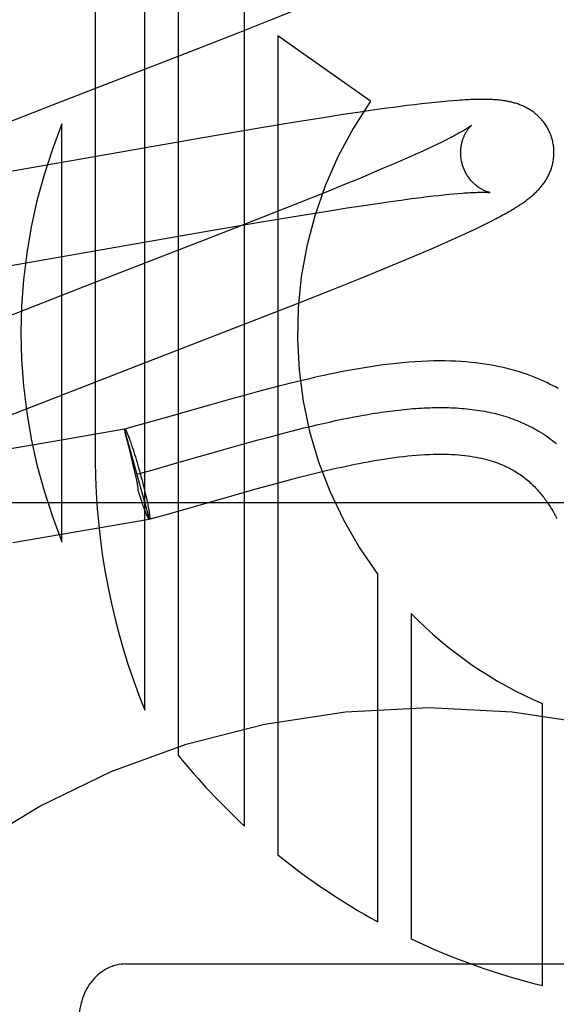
# Model space of a CAD drawing. Header units: inches. Extents: x 0 to 227, y 0 to 147.
# Tile 29 of 78: x 79.446 to 79.561, y 74.896 to 75.107. Entities that reach past the tile are written whole.
import ezdxf

# ---------------------------------------------------------------- set-up
doc = ezdxf.new("R2010")
doc.units = ezdxf.units.IN
doc.header["$LTSCALE"] = 12.505625
doc.header["$MEASUREMENT"] = 0
doc.linetypes.add('HIDDEN', pattern=[0.2, 0.1, -0.1])
doc.layers.add('DEFAULT_2', color=8, linetype='HIDDEN')

msp = doc.modelspace()

# ---------------------------------------------------------------- linework, layer by layer
at = {"layer": 'DEFAULT_2', "color": 8, "linetype": 'HIDDEN'}
for p, q in [((79.4617420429, 75.3184307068), (79.4617420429, 75.0126371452)), ((79.4723404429, 74.95919287), (79.4723404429, 75.3184307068)), ((79.4794828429, 75.3184307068), (79.4794828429, 74.94956629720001)), ((79.4937676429, 74.934311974), (79.4937676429, 75.3184307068)), ((79.49919628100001, 75.1071422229), (79.504759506, 75.1093873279)), ((79.4923727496, 75.1044275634), (79.49919628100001, 75.1071422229)), ((79.4810405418, 75.09998235), (79.4923727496, 75.1044275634)), ((79.5207788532, 75.0898022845), (79.50091001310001, 75.1037724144)), ((79.50091001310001, 75.1037724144), (79.50091001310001, 74.9281378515)), ((79.4524500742, 75.0889077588), (79.4810405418, 75.09998235)), ((79.4368457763, 75.0828435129), (79.4524500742, 75.0889077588)), ((79.53018529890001, 75.0890315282), (79.52864094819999, 75.08884059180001)), ((79.5316896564, 75.0892097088), (79.53018529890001, 75.0890315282)), ((79.5331704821, 75.0893765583), (79.5316896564, 75.0892097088)), ((79.5346367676, 75.0895322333), (79.5331704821, 75.0893765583)), ((79.5360388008, 75.089670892), (79.5346367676, 75.0895322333)), ((79.53731480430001, 75.08978710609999), (79.5360388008, 75.089670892)), ((79.5384641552, 75.0898824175), (79.53731480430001, 75.08978710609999)), ((79.5148990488, 75.0868961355), (79.5101410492, 75.0861545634)), ((79.5185504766, 75.087446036), (79.5148990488, 75.0868961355)), ((79.5211957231, 75.0878316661), (79.5185504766, 75.087446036)), ((79.52376116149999, 75.0881934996), (79.5211957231, 75.0878316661)), ((79.5262452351, 75.0885304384), (79.52376116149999, 75.0881934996)), ((79.52864094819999, 75.08884059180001), (79.5262452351, 75.0885304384)), ((79.45459964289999, 74.9953191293), (79.45459964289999, 75.0848958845)), ((79.50416917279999, 75.0851924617), (79.4968746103, 75.08398197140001)), ((79.5101410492, 75.0861545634), (79.50416917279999, 75.0851924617)), ((79.4968746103, 75.08398197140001), (79.4848130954, 75.08192359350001)), ((79.4848130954, 75.08192359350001), (79.4427553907, 75.0745885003)), ((79.5350035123, 75.0805234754), (79.5340448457, 75.0800664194)), ((79.535904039, 75.080960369), (79.5350035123, 75.0805234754)), ((79.5367454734, 75.0813763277), (79.535904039, 75.080960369)), ((79.5375269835, 75.0817705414), (79.5367454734, 75.0813763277)), ((79.5308309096, 75.07858147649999), (79.5296508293, 75.078050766)), ((79.5319573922, 75.07909473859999), (79.5308309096, 75.07858147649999)), ((79.5330290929, 75.0795899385), (79.5319573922, 75.07909473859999)), ((79.5340448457, 75.0800664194), (79.5330290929, 75.0795899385)), ((79.5258006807, 75.0763593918), (79.5237090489, 75.0754611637)), ((79.52778268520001, 75.07722316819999), (79.5258006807, 75.0763593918)), ((79.5296508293, 75.078050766), (79.52778268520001, 75.07722316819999)), ((79.5215119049, 75.0745300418), (79.5184256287, 75.07324001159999)), ((79.5237090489, 75.0754611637), (79.5215119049, 75.0745300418)), ((79.5184256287, 75.07324001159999), (79.5151691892, 75.0718975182)), ((79.51087488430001, 75.0701506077), (79.5054208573, 75.067961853)), ((79.5151691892, 75.0718975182), (79.51087488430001, 75.0701506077)), ((79.5375784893, 75.0698219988), (79.53860176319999, 75.0699177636)), ((79.53860176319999, 75.0699177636), (79.5395626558, 75.0700007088)), ((79.5054208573, 75.067961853), (79.4976976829, 75.064904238)), ((79.51928607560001, 75.0674309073), (79.52264478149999, 75.0679301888)), ((79.52264478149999, 75.0679301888), (79.5250449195, 75.0682752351)), ((79.5250449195, 75.0682752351), (79.52733816, 75.0685940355)), ((79.52733816, 75.0685940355), (79.5295201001, 75.0688857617)), ((79.5295201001, 75.0688857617), (79.5315860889, 75.0691496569)), ((79.5315860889, 75.0691496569), (79.5328967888, 75.0693098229)), ((79.5328967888, 75.0693098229), (79.53415267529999, 75.069457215)), ((79.53415267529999, 75.069457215), (79.5353524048, 75.0695917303)), ((79.5353524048, 75.0695917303), (79.5364947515, 75.0697133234)), ((79.5364947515, 75.0697133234), (79.5375784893, 75.0698219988)), ((79.5052468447, 75.0651992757), (79.5111164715, 75.0661551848)), ((79.5111164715, 75.0661551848), (79.5157555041, 75.0668889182)), ((79.5157555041, 75.0668889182), (79.51928607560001, 75.0674309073)), ((79.48489076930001, 75.0617376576), (79.49696791, 75.0638126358)), ((79.4976976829, 75.064904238), (79.4863854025, 75.0604829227)), ((79.49696791, 75.0638126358), (79.5052468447, 75.0651992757)), ((79.54515642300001, 75.0633281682), (79.5460536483, 75.0637755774)), ((79.5460536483, 75.0637755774), (79.5468930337, 75.0642022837)), ((79.5468930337, 75.0642022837), (79.54768224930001, 75.0646116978)), ((79.44019335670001, 75.0539543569), (79.48489076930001, 75.0617376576)), ((79.54082232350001, 75.0612631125), (79.5420326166, 75.0618263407)), ((79.5420326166, 75.0618263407), (79.5431543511, 75.062356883)), ((79.5431543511, 75.062356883), (79.5441930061, 75.0628565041)), ((79.5441930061, 75.0628565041), (79.54515642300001, 75.0633281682)), ((79.4863854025, 75.0604829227), (79.459987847, 75.05026415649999)), ((79.5344386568, 75.05841021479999), (79.5366880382, 75.0593965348)), ((79.5366880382, 75.0593965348), (79.5381364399, 75.060041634)), ((79.5381364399, 75.060041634), (79.5395202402, 75.06066647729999)), ((79.5395202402, 75.06066647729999), (79.54082232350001, 75.0612631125)), ((79.5297576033, 75.0564060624), (79.5321317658, 75.05741529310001)), ((79.5321317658, 75.05741529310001), (79.5344386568, 75.05841021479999)), ((79.52645783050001, 75.0550239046), (79.5297576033, 75.0564060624)), ((79.5185035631, 75.0517662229), (79.5230050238, 75.0535986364)), ((79.5230050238, 75.0535986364), (79.52645783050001, 75.0550239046)), ((79.5128470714, 75.0494956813), (79.5185035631, 75.0517662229)), ((79.459987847, 75.05026415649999), (79.4409626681, 75.0428557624)), ((79.504915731, 75.0463557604), (79.5128470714, 75.0494956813)), ((79.4901840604, 75.0406067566), (79.504915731, 75.0463557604)), ((79.46805109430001, 75.032043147), (79.4901840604, 75.0406067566)), ((79.4524733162, 75.0259885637), (79.46805109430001, 75.032043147)), ((79.4991900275, 75.02817068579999), (79.4964817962, 75.0274508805)), ((79.5010946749, 75.0286648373), (79.4991900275, 75.02817068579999)), ((79.5030898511, 75.0291702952), (79.5010946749, 75.0286648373)), ((79.5051830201, 75.0296855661), (79.5030898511, 75.0291702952)), ((79.4416252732, 75.0217238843), (79.4524733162, 75.0259885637)), ((79.4907067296, 75.0258630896), (79.48622244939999, 75.024596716)), ((79.493924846, 75.0267555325), (79.4907067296, 75.0258630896)), ((79.4964817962, 75.0274508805), (79.493924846, 75.0267555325)), ((79.48622244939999, 75.024596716), (79.4764638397, 75.0218090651)), ((79.4764638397, 75.0218090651), (79.4712879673, 75.020347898)), ((79.5132627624, 75.02127854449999), (79.514594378, 75.02155969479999)), ((79.514594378, 75.02155969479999), (79.5159174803, 75.0218287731)), ((79.5159174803, 75.0218287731), (79.5172318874, 75.0220852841)), ((79.4680056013, 75.01943876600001), (79.4528569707, 75.0168205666)), ((79.4733600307, 75.0001817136), (79.4680056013, 75.0194387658)), ((79.4680089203, 75.0194268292), (79.4680389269, 75.0194479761)), ((79.4680642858, 75.0192042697), (79.4680219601, 75.01937622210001)), ((79.4712879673, 75.020347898), (79.4680389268, 75.0194479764)), ((79.5037183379, 75.0190140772), (79.50510446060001, 75.0193658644)), ((79.50510446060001, 75.0193658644), (79.5064833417, 75.01970904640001)), ((79.5064833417, 75.01970904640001), (79.5078547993, 75.020043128)), ((79.5078547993, 75.020043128), (79.5092186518, 75.0203676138)), ((79.5092186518, 75.0203676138), (79.51057471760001, 75.02068200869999)), ((79.51057471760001, 75.02068200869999), (79.511922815, 75.0209858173)), ((79.511922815, 75.0209858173), (79.5132627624, 75.02127854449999)), ((79.468248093, 75.01845246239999), (79.4680642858, 75.0192042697)), ((79.4683991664, 75.01783821), (79.468248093, 75.01845246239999)), ((79.4686515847, 75.0168163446), (79.4683991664, 75.01783821)), ((79.46888972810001, 75.0178361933), (79.46897824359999, 75.0176031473)), ((79.46897824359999, 75.0176031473), (79.469069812, 75.0173561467)), ((79.469069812, 75.0173561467), (79.4691642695, 75.0170956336)), ((79.4691642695, 75.0170956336), (79.4692614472, 75.01682207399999)), ((79.49382797, 75.0163522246), (79.4966854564, 75.0171433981)), ((79.4966854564, 75.0171433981), (79.4995183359, 75.0179120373)), ((79.4995183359, 75.0179120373), (79.5016259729, 75.0184713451)), ((79.5016259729, 75.0184713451), (79.5037183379, 75.0190140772)), ((79.4528569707, 75.0168205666), (79.4414755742, 75.01490144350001)), ((79.4689146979, 75.015753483), (79.4686515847, 75.0168163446)), ((79.4691229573, 75.01491146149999), (79.4689146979, 75.015753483)), ((79.4692614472, 75.01682207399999), (79.46936117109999, 75.0165359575)), ((79.46936117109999, 75.0165359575), (79.46946326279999, 75.0162377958)), ((79.46946326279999, 75.0162377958), (79.46956753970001, 75.0159281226)), ((79.46956753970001, 75.0159281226), (79.46967381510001, 75.0156074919)), ((79.46967381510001, 75.0156074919), (79.4698365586, 75.0151072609)), ((79.4698365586, 75.0151072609), (79.4700027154, 75.0145856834)), ((79.4887725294, 75.0149253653), (79.49382797, 75.0163522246)), ((79.4697203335, 75.0124743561), (79.4691229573, 75.01491146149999)), ((79.4700027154, 75.0145856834), (79.47017161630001, 75.0140448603)), ((79.47017161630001, 75.0140448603), (79.4703425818, 75.0134869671)), ((79.4703425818, 75.0134869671), (79.4705149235, 75.0129142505)), ((79.4705149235, 75.0129142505), (79.4706879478, 75.0123290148)), ((79.47922229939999, 75.01219701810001), (79.4887725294, 75.0149253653)), ((79.46996135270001, 75.0114711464), (79.4697203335, 75.0124743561)), ((79.4701537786, 75.010654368), (79.46996135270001, 75.0114711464)), ((79.4706879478, 75.0123290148), (79.4708609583, 75.01173361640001)), ((79.4708609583, 75.01173361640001), (79.4710332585, 75.0111304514)), ((79.4710332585, 75.0111304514), (79.471204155, 75.0105219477)), ((79.4741288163, 75.0107586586), (79.47922229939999, 75.01219701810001)), ((79.4702957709, 75.01003717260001), (79.4701537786, 75.010654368)), ((79.47038834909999, 75.00962602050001), (79.4702957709, 75.01003717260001)), ((79.4704871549, 75.009175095), (79.47038834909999, 75.00962602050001)), ((79.4705608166, 75.0088290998), (79.4704871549, 75.009175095)), ((79.4706844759, 75.0098042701), (79.4741288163, 75.0107586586)), ((79.471204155, 75.0105219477), (79.4713741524, 75.0099061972)), ((79.4713741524, 75.0099061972), (79.4715413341, 75.0092900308)), ((79.4715413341, 75.0092900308), (79.4717050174, 75.0086759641)), ((79.4717050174, 75.0086759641), (79.47186453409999, 75.0080665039)), ((79.5017756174, 75.0081639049), (79.5041811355, 75.008803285)), ((79.5041811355, 75.008803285), (79.5058331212, 75.00923272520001)), ((79.5058331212, 75.00923272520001), (79.5075204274, 75.0096620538)), ((79.5075204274, 75.0096620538), (79.5092388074, 75.0100884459)), ((79.5092388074, 75.0100884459), (79.5109866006, 75.0105098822)), ((79.47186453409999, 75.0080665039), (79.4720192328, 75.00746413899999)), ((79.4720192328, 75.00746413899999), (79.47216848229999, 75.0068713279)), ((79.47216848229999, 75.0068713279), (79.4723116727, 75.0062904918)), ((79.4915408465, 75.0053161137), (79.4964655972, 75.00670619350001)), ((79.4964655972, 75.00670619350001), (79.4994519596, 75.0075328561)), ((79.4994519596, 75.0075328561), (79.5017756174, 75.0081639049)), ((79.4710809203, 75.00594310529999), (79.470967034, 75.00631759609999)), ((79.47125038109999, 75.0053943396), (79.4710809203, 75.00594310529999)), ((79.4714176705, 75.0048628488), (79.47125038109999, 75.0053943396)), ((79.47158551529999, 75.0043368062), (79.4714176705, 75.0048628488)), ((79.4716899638, 75.0040208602), (79.4715277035, 75.0045190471)), ((79.4723116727, 75.0062904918), (79.4724482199, 75.00572400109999)), ((79.4724482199, 75.00572400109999), (79.472577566, 75.0051741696)), ((79.472577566, 75.0051741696), (79.4726991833, 75.00464324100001)), ((79.4726991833, 75.00464324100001), (79.47277572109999, 75.0043008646)), ((79.4820035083, 75.00259144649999), (79.4915408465, 75.0053161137)), ((79.7832598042, 75.00363074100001), (79.2832598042, 75.00363074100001)), ((79.4717960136, 75.0037012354), (79.4716899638, 75.0040208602)), ((79.4719001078, 75.0033923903), (79.4717960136, 75.0037012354)), ((79.47200206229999, 75.0030948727), (79.4719001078, 75.0033923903)), ((79.4721016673, 75.0028092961), (79.47200206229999, 75.0030948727)), ((79.4721987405, 75.0025361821), (79.4721016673, 75.0028092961)), ((79.47229312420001, 75.0022759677), (79.4721987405, 75.0025361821)), ((79.47277572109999, 75.0043008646), (79.4728484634, 75.0039684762)), ((79.4728484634, 75.0039684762), (79.4729172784, 75.0036466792)), ((79.4729172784, 75.0036466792), (79.4729820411, 75.0033360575)), ((79.4729820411, 75.0033360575), (79.473042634, 75.0030371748)), ((79.473042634, 75.0030371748), (79.4730989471, 75.0027505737)), ((79.4730989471, 75.0027505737), (79.4731508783, 75.0024767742)), ((79.4731508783, 75.0024767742), (79.4731983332, 75.00221627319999)), ((79.4767185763, 75.0010992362), (79.4820035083, 75.00259144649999)), ((79.4723846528, 75.0020291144), (79.47229312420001, 75.0022759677)), ((79.4724731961, 75.0017959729), (79.4723846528, 75.0020291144)), ((79.47255859, 75.0015769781), (79.47251629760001, 75.0016846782)), ((79.4733300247, 75.0001605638), (79.4767185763, 75.0010992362)), ((79.4544706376, 74.9969051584), (79.4733291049, 75.0001637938)), ((79.4733600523, 75.00018173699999), (79.4733291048, 75.0001637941)), ((79.4733600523, 75.00018173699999), (79.4733300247, 75.0001605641)), ((79.4440355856, 74.99515075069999), (79.4544706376, 74.9969051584)), ((79.5223372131, 74.9137811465), (79.5223372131, 74.9882674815)), ((79.5294786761, 74.9799104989), (79.5294786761, 74.91012812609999)), ((79.557589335, 74.9001470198), (79.557589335, 74.9606221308)), ((79.4682598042, 74.9047538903), (79.5982598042, 74.9047538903))]:
    msp.add_line(p, q, dxfattribs=at)
for points in [[(79.5596927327, 75.0816440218), (79.5596312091, 75.0818566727), (79.55955352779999, 75.08210406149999), (79.5594698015, 75.0823495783), (79.5593801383, 75.0825929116), (79.5592846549, 75.082833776), (79.5591834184, 75.0830720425), (79.5590765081, 75.0833075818), (79.5589640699, 75.0835401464), (79.5588462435, 75.0837695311), (79.5587231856, 75.083995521), (79.5585950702, 75.0842178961), (79.5584620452, 75.0844365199), (79.5583242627, 75.0846512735), (79.5581819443, 75.0848619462), (79.5580353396, 75.08506831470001), (79.5578845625, 75.085270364), (79.55772975, 75.0854680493), (79.5575710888, 75.0856612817), (79.5574087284, 75.0858500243), (79.5572429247, 75.0860341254), (79.5570739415, 75.08621344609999), (79.55690192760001, 75.08638798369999), (79.5567270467, 75.0865577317), (79.556549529, 75.0867226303), (79.5563696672, 75.0868825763), (79.5561874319, 75.0870377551), (79.55600293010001, 75.087188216), (79.555815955, 75.0873342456), (79.5556262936, 75.0874760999), (79.5554339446, 75.0876138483), (79.555238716, 75.0877476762), (79.555040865, 75.08787744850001), (79.5548404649, 75.0880031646), (79.5546378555, 75.088124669), (79.55443329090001, 75.0882418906), (79.5542271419, 75.0883547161), (79.55401987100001, 75.0884630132), (79.5538114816, 75.0885669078), (79.5536022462, 75.0886663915), (79.55339175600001, 75.0887617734), (79.5531796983, 75.0888532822), (79.55296590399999, 75.0889410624), (79.5527500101, 75.0890253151), (79.5525321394, 75.0891060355), (79.5523121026, 75.0891833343), (79.5520903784, 75.089257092), (79.5518673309, 75.0893272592), (79.5516431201, 75.0893938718), (79.5514179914, 75.0894569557), (79.5511920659, 75.0895165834), (79.5509655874, 75.0895728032), (79.5507384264, 75.0896257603), (79.5505105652, 75.089675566), (79.5502818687, 75.0897223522), (79.55005226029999, 75.0897662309), (79.5498215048, 75.0898073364), (79.5495893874, 75.0898457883), (79.5493557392, 75.0898816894), (79.549120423, 75.0899151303), (79.5488831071, 75.0899462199), (79.5486435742, 75.0899750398), (79.548401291, 75.0900016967), (79.5481557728, 75.0900262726), (79.54790654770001, 75.090048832), (79.5476531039, 75.0900694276), (79.5473949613, 75.0900880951), (79.5471315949, 75.0901048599), (79.5468625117, 75.09011973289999), (79.5465871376, 75.0901327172), (79.54630508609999, 75.0901437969), (79.5460158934, 75.0901529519), (79.5457191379, 75.0901601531), (79.5454143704, 75.0901653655), (79.5451011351, 75.0901685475), (79.5447789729, 75.09016965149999), (79.5444473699, 75.0901686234), (79.5441058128, 75.090165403), (79.5437537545, 75.09015992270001), (79.54339063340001, 75.0901521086), (79.5430158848, 75.0901418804), (79.5426289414, 75.0901291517), (79.54222915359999, 75.09011382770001), (79.5418159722, 75.0900958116), (79.5413884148, 75.0900749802), (79.5409455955, 75.0900512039), (79.5404864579, 75.0900243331), (79.5400099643, 75.0899942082), (79.5395149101, 75.08996064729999), (79.5384641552, 75.0898824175)], [(79.542373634, 75.0845823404), (79.54236651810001, 75.0845764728), (79.5423522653, 75.0845649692), (79.54233038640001, 75.0845476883), (79.5423003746, 75.0845244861), (79.5422616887, 75.0844952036), (79.5422137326, 75.0844596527), (79.54215600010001, 75.0844177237), (79.5420879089, 75.0843692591), (79.54200900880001, 75.0843142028), (79.5419188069, 75.0842524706), (79.5418168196, 75.08418398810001), (79.5417025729, 75.0841086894), (79.54157547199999, 75.0840264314), (79.5414349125, 75.0839370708), (79.5412803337, 75.0838404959), (79.5411109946, 75.0837364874), (79.5409267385, 75.0836251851), (79.5407271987, 75.0835065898), (79.5405124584, 75.0833809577), (79.5402826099, 75.08324852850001), (79.5400376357, 75.0831094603), (79.5397777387, 75.0829640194), (79.5395026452, 75.0828121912), (79.5392122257, 75.0826540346), (79.5389063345, 75.0824895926), (79.5385847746, 75.082318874), (79.53824764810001, 75.08214203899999), (79.5378950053, 75.08195920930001), (79.5375269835, 75.0817705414)], [(79.5404237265, 75.0762862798), (79.5403710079, 75.076484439), (79.54031492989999, 75.07671786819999), (79.5402650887, 75.0769521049), (79.54022153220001, 75.0771866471), (79.5401842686, 75.0774210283), (79.5401532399, 75.077655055), (79.54012837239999, 75.0778885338), (79.5401096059, 75.0781210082), (79.5400968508, 75.0783520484), (79.5400899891, 75.0785814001), (79.5400888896, 75.0788087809), (79.5400933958, 75.0790338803), (79.5401033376, 75.0792564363), (79.5401185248, 75.0794760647), (79.5401387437, 75.07969237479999), (79.5401637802, 75.0799051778), (79.5401934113, 75.0801143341), (79.5402273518, 75.0803193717), (79.5402652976, 75.0805198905), (79.5403069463, 75.0807156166), (79.5403519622, 75.0809062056), (79.54040004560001, 75.0810915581), (79.5404508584, 75.0812714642), (79.5405041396, 75.0814459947), (79.5405595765, 75.08161502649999), (79.540617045, 75.081778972), (79.5406764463, 75.0819382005), (79.5407375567, 75.08209269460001), (79.540800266, 75.08224270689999), (79.5408641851, 75.0823878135), (79.5409289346, 75.0825276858), (79.5409942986, 75.0826623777), (79.5410599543, 75.0827917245), (79.5411258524, 75.0829160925), (79.5411919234, 75.083035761), (79.5412579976, 75.0831507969), (79.541323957, 75.08326134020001), (79.5413896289, 75.0833674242), (79.5414548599, 75.08346910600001), (79.5415194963, 75.083566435), (79.5415833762, 75.083659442), (79.5416463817, 75.0837482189), (79.5417084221, 75.0838328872), (79.5417692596, 75.0839133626), (79.5418286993, 75.0839896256), (79.5418864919, 75.08406159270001), (79.54194239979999, 75.0841292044), (79.5419961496, 75.084192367), (79.54204744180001, 75.08425096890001), (79.5420960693, 75.0843050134), (79.5421418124, 75.0843544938), (79.5421843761, 75.08439932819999), (79.5422234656, 75.0844394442), (79.5422588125, 75.0844748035), (79.5422901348, 75.0845053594), (79.5423170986, 75.0845310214), (79.5423393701, 75.0845517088), (79.5423565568, 75.08456729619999), (79.5423682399, 75.0845776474), (79.5423727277, 75.0845815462)], [(79.54768224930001, 75.0646116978), (79.5480604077, 75.0648110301), (79.5484282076, 75.06500705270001), (79.5487862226, 75.06520004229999), (79.5491344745, 75.0653899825), (79.5494731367, 75.0655769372), (79.5498023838, 75.0657609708), (79.55012240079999, 75.0659421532), (79.5504333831, 75.0661205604), (79.55073553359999, 75.0662962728), (79.55102906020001, 75.0664693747), (79.55131418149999, 75.0666399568), (79.55159110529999, 75.06680810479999), (79.5518600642, 75.0669739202), (79.5521212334, 75.06713747), (79.5523748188, 75.0672988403), (79.5526209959, 75.0674580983), (79.55285995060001, 75.0676153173), (79.5530918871, 75.0677705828), (79.5533169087, 75.06792391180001), (79.5535355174, 75.0680755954), (79.553748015, 75.068225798), (79.5539550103, 75.06837491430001), (79.5541569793, 75.0685232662), (79.5543544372, 75.0686712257), (79.5545478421, 75.06881914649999), (79.5547376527, 75.0689674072), (79.5549243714, 75.0691164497), (79.5551081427, 75.0692664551), (79.555289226, 75.0694177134), (79.5554676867, 75.0695703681), (79.55564362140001, 75.0697245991), (79.5558171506, 75.0698806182), (79.5559884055, 75.0700386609), (79.5561573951, 75.0701988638), (79.5563241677, 75.0703614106), (79.55648868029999, 75.0705264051), (79.5566509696, 75.0706940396), (79.55681079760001, 75.07086422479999), (79.5569680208, 75.0710369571), (79.5571224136, 75.07121212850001), (79.5572738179, 75.0713896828), (79.5574219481, 75.0715693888), (79.5575664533, 75.0717508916), (79.55770744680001, 75.0719343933), (79.5578448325, 75.0721198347), (79.5579788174, 75.0723075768), (79.5581094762, 75.0724978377), (79.5582369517, 75.0726909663), (79.558361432, 75.0728874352), (79.55848268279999, 75.07308708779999), (79.5586006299, 75.07329001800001), (79.5587149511, 75.0734958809), (79.5588253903, 75.0737043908), (79.5589317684, 75.0739153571), (79.5590338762, 75.0741284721), (79.5591316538, 75.0743437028), (79.5592249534, 75.0745608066), (79.5593138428, 75.0747800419), (79.5593982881, 75.0750014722), (79.5594783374, 75.075225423), (79.55955401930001, 75.0754522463), (79.5596252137, 75.0756819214), (79.5596918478, 75.07591461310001), (79.5597537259, 75.0761500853), (79.5598106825, 75.0763881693), (79.5598625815, 75.07662877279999), (79.5599092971, 75.0768718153), (79.5599506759, 75.0771170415), (79.5599865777, 75.0773641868), (79.5600168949, 75.0776131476), (79.56004151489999, 75.0778637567), (79.5600603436, 75.0781159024), (79.56007329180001, 75.0783695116), (79.5600802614, 75.0786242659), (79.5600811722, 75.0788798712), (79.5600759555, 75.0791361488), (79.5600645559, 75.0793929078), (79.5600469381, 75.0796498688), (79.5600230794, 75.0799067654), (79.5599929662, 75.0801633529), (79.55995660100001, 75.0804193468), (79.55991398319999, 75.0806745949), (79.5598651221, 75.0809289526), (79.5598100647, 75.0811821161), (79.5597488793, 75.0814337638), (79.5596927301, 75.0816440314)], [(79.54637252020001, 75.0701879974), (79.5463765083, 75.0701873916), (79.54636951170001, 75.0701886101), (79.5463553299, 75.0701912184), (79.54633416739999, 75.0701953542), (79.5463062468, 75.0702011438), (79.5462717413, 75.07020872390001), (79.5462308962, 75.0702182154), (79.5461839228, 75.0702297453), (79.5461310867, 75.0702434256), (79.5460726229, 75.07025937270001), (79.5460088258, 75.07027768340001), (79.54593999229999, 75.0702984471), (79.54586634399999, 75.0703217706), (79.5457880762, 75.07034776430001), (79.5457055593, 75.070376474), (79.5456191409, 75.0704079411), (79.545529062, 75.070442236), (79.54543561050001, 75.0704794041), (79.5453389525, 75.0705195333), (79.5452393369, 75.0705626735), (79.5451367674, 75.0706089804), (79.5450312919, 75.07065859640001), (79.5449230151, 75.0707116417), (79.54481201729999, 75.0707682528), (79.54469841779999, 75.070828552), (79.5445823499, 75.0708926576), (79.5444638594, 75.0709607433), (79.5443430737, 75.0710329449), (79.5442199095, 75.0711095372), (79.5440942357, 75.0711908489), (79.5439663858, 75.07127692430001), (79.5438364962, 75.07136793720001), (79.5437050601, 75.0714638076), (79.5435726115, 75.07156439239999), (79.54343914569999, 75.0716699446), (79.5433048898, 75.0717805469), (79.5431697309, 75.0718965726), (79.54303356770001, 75.0720184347), (79.5428967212, 75.0721462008), (79.5427593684, 75.0722800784), (79.5426219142, 75.0724200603), (79.5424846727, 75.0725662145), (79.54234810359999, 75.0727184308), (79.54221260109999, 75.0728766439), (79.54207864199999, 75.0730406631), (79.54194672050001, 75.073210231), (79.541817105, 75.0733853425), (79.5416900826, 75.0735659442), (79.5415660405, 75.0737518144), (79.5414453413, 75.0739427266), (79.5413282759, 75.0741385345), (79.541215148, 75.07433904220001), (79.5411062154, 75.0745440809), (79.5410017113, 75.0747534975), (79.5409019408, 75.0749669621), (79.5408071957, 75.0751841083), (79.5407176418, 75.0754048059), (79.5406334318, 75.075628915), (79.5405548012, 75.0758560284), (79.5404819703, 75.076085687), (79.5404237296, 75.0762862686)], [(79.5395626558, 75.0700007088), (79.5404614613, 75.0700711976), (79.540887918, 75.0701019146), (79.5412996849, 75.07012972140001), (79.5416948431, 75.0701545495), (79.5420724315, 75.07017642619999), (79.5424310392, 75.0701953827), (79.5427690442, 75.0702114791), (79.5430871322, 75.070224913), (79.5433851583, 75.0702358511), (79.5436642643, 75.0702445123), (79.5439251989, 75.0702510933), (79.5441688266, 75.070255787), (79.5443958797, 75.07025877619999), (79.5446072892, 75.0702602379), (79.5448038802, 75.0702603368), (79.5449864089, 75.0702592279), (79.5451556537, 75.07025705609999), (79.5453120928, 75.0702539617), (79.5454563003, 75.0702500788), (79.5455885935, 75.070245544), (79.5457093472, 75.0702404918), (79.5458188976, 75.0702350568), (79.5459175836, 75.07022937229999), (79.5460057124, 75.0702235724), (79.5460835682, 75.07021779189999), (79.5461515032, 75.0702121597), (79.5462098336, 75.0702068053), (79.546258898, 75.07020185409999), (79.546299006, 75.0701974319), (79.5463305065, 75.07019365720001), (79.5463537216, 75.07019064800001), (79.54636895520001, 75.0701885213), (79.54637252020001, 75.0701879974)], [(79.5609832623, 75.0281644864), (79.56038522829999, 75.0284940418), (79.559775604, 75.0288168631), (79.559154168, 75.0291327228), (79.558520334, 75.0294415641), (79.5578736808, 75.0297432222), (79.55721345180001, 75.0300376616), (79.5565387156, 75.0303248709), (79.5558494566, 75.0306044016), (79.5551454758, 75.0308758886), (79.5544263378, 75.0311390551), (79.5536919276, 75.031393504), (79.552941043, 75.03163918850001), (79.5521727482, 75.0318758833), (79.55138614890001, 75.03210329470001), (79.5505804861, 75.0323210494), (79.5497543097, 75.03252890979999), (79.5489063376, 75.0327265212), (79.5480351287, 75.0329134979), (79.5471390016, 75.0330894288), (79.54621719, 75.0332536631), (79.5452681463, 75.0334056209), (79.5442924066, 75.03354434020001), (79.5432900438, 75.03366898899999), (79.542260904, 75.0337788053), (79.541205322, 75.0338730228), (79.5401218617, 75.0339510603), (79.53900965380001, 75.0340122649), (79.5378671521, 75.0340559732), (79.53669254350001, 75.0340814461), (79.5354855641, 75.03408788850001), (79.5342439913, 75.0340745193), (79.5329717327, 75.0340407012), (79.5316708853, 75.03398601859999), (79.5303450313, 75.03391028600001), (79.5289967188, 75.0338134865), (79.5276317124, 75.0336961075), (79.5262537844, 75.0335587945), (79.5248721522, 75.0334030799), (79.5234954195, 75.03323088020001), (79.5221304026, 75.03304415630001), (79.5207877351, 75.0328456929), (79.51946558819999, 75.0326366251), (79.5181662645, 75.0324186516), (79.5168879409, 75.0321927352), (79.5156295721, 75.03195980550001), (79.51439099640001, 75.0317207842), (79.51317153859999, 75.03147643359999), (79.511971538, 75.0312276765), (79.5107910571, 75.0309753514), (79.5096300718, 75.0307202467), (79.5084884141, 75.0304630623), (79.5073665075, 75.0302044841), (79.5051830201, 75.0296855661)], [(79.5172318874, 75.0220852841), (79.5185374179, 75.0223287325), (79.5191867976, 75.0224454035), (79.5198338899, 75.02255862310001), (79.5204786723, 75.02266832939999), (79.5211211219, 75.0227744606), (79.5217612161, 75.0228769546), (79.5223989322, 75.0229757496), (79.5230342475, 75.0230707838), (79.5236671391, 75.0231619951), (79.5242975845, 75.0232493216), (79.524925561, 75.0233327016), (79.5255510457, 75.0234120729), (79.5261740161, 75.0234873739), (79.5267944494, 75.0235585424), (79.5274123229, 75.0236255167), (79.5280276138, 75.02368823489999), (79.5286402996, 75.0237466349), (79.5292503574, 75.0238006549), (79.5298577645, 75.0238502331), (79.5304624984, 75.0238953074), (79.5310645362, 75.023935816), (79.53166385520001, 75.02397169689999), (79.5322604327, 75.0240028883), (79.5328542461, 75.0240293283), (79.5334452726, 75.02405095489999), (79.5340334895, 75.0240677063), (79.5346188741, 75.0240795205), (79.5352014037, 75.0240863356), (79.5357810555, 75.0240880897), (79.536357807, 75.0240847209), (79.5369316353, 75.0240761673), (79.5375025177, 75.024062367), (79.5380704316, 75.024043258), (79.5386353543, 75.0240187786), (79.539197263, 75.0239888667), (79.539756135, 75.0239534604), (79.5403119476, 75.0239124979), (79.5408646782, 75.0238659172), (79.5414143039, 75.0238136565), (79.54196080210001, 75.0237556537), (79.5425041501, 75.0236918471), (79.5430443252, 75.02362217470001), (79.5435813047, 75.0235465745), (79.5441150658, 75.0234649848), (79.5446455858, 75.0233773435), (79.5451728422, 75.0232835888), (79.545696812, 75.02318365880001), (79.54621747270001, 75.02307749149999), (79.5467348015, 75.022965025), (79.5472487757, 75.0228461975), (79.5477593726, 75.022720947), (79.5482665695, 75.02258921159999), (79.5487703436, 75.0224509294), (79.5492706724, 75.0223060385), (79.54976753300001, 75.022154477), (79.55026090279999, 75.021996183), (79.5507507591, 75.0218310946), (79.55123707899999, 75.0216591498), (79.5517198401, 75.0214802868), (79.55219901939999, 75.0212944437), (79.5526745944, 75.0211015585), (79.5531465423, 75.02090156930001), (79.5536148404, 75.0206944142), (79.554079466, 75.0204800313), (79.5545403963, 75.0202583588), (79.55499760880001, 75.0200293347), (79.55545108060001, 75.019792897), (79.5559007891, 75.01954898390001), (79.5563467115, 75.01929753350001), (79.5567888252, 75.0190384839), (79.5572271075, 75.0187717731), (79.5576615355, 75.0184973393), (79.5580920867, 75.0182151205), (79.5585187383, 75.01792505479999), (79.55894146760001, 75.0176270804), (79.55936025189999, 75.0173211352), (79.5597750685, 75.0170071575), (79.5601858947, 75.0166850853), (79.56059270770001, 75.0163548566)], [(79.46801661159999, 75.01939750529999), (79.4680122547, 75.0194143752), (79.46800890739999, 75.0194268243)], [(79.4680389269, 75.0194479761), (79.4680482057, 75.01944957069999), (79.46806366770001, 75.0194485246), (79.4680803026, 75.0194431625), (79.4680981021, 75.0194334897), (79.4681170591, 75.0194195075), (79.4681371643, 75.0194012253), (79.46815840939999, 75.0193786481), (79.4681807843, 75.0193517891), (79.4682042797, 75.0193206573), (79.4682288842, 75.0192852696), (79.4682545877, 75.0192456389), (79.4682813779, 75.01920178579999), (79.4683092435, 75.0191537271), (79.4683381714, 75.0191014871), (79.4683681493, 75.0190450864), (79.4683991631, 75.018984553), (79.4684311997, 75.0189199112), (79.46846424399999, 75.0188511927), (79.46849828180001, 75.0187784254), (79.4685332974, 75.0187016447), (79.46856927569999, 75.0186208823), (79.4686062, 75.0185361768), (79.4686440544, 75.01844756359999), (79.4686828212, 75.0183550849), (79.46872248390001, 75.0182587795), (79.468763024, 75.018158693), (79.468804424, 75.0180548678), (79.4688466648, 75.0179473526), (79.46888972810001, 75.0178361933)], [(79.5109866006, 75.0105098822), (79.5127666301, 75.01092504), (79.5136702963, 75.0111298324), (79.5145843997, 75.0113325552), (79.5155076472, 75.0115325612), (79.5164398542, 75.0117294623), (79.5173788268, 75.0119224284), (79.5183228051, 75.0121107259), (79.5192704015, 75.01229369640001), (79.5202198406, 75.01247060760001), (79.5211706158, 75.012640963), (79.5221218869, 75.0128042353), (79.52307287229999, 75.0129599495), (79.5240227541, 75.01310762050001), (79.5249708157, 75.0132467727), (79.5259161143, 75.01337689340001), (79.5268585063, 75.0134975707), (79.52779756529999, 75.0136083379), (79.528733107, 75.0137087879), (79.5296656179, 75.0137985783), (79.53059251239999, 75.0138770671), (79.5315131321, 75.0139438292), (79.5324224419, 75.0139982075), (79.5333166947, 75.0140398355), (79.5341922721, 75.0140685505), (79.5350451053, 75.0140844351), (79.5358737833, 75.0140878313), (79.5366752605, 75.0140792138), (79.5374510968, 75.014059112), (79.5382015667, 75.0140280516), (79.5389275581, 75.01398653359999), (79.5396298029, 75.0139350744), (79.5403090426, 75.01387418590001), (79.54096566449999, 75.0138043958), (79.5416014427, 75.01372604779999), (79.5422176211, 75.0136394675), (79.5428159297, 75.01354483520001), (79.54339787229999, 75.0134422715), (79.5439650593, 75.0133318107), (79.5445197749, 75.0132132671), (79.5450611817, 75.0130870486), (79.5455899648, 75.0129532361), (79.5461039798, 75.0128126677), (79.5466019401, 75.0126661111), (79.5470825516, 75.0125144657), (79.5475445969, 75.0123587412), (79.5479870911, 75.0122000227), (79.54840833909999, 75.0120398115), (79.5488095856, 75.01187856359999), (79.5491903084, 75.01171741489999), (79.5495540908, 75.0115556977), (79.5499033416, 75.0113930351), (79.5502405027, 75.0112288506), (79.5505678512, 75.0110624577), (79.5508876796, 75.0108929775), (79.5512026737, 75.0107191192), (79.5515133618, 75.0105406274), (79.5518214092, 75.0103565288), (79.5521258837, 75.0101673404), (79.5524265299, 75.00997321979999), (79.5527230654, 75.00977436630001), (79.5530152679, 75.0095709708), (79.5533028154, 75.0093633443), (79.5535854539, 75.0091517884), (79.55386286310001, 75.0089366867), (79.5541345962, 75.008718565), (79.55440083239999, 75.0084974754), (79.55466159, 75.0082736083), (79.5549168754, 75.0080471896), (79.5551666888, 75.00781845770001), (79.5554110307, 75.0075876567), (79.5556498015, 75.0073551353), (79.55588327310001, 75.0071208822), (79.5561115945, 75.0068849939), (79.5563349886, 75.0066474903), (79.55655368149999, 75.0064083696), (79.5567677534, 75.0061677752), (79.5569773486, 75.005925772), (79.5571824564, 75.0056825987), (79.5573830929, 75.0054384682), (79.5575793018, 75.0051935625), (79.5577710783, 75.0049481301), (79.5579586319, 75.0047021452), (79.5581419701, 75.0044558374), (79.5583216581, 75.0042086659), (79.5584981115, 75.0039602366), (79.55867170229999, 75.0037101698), (79.5588430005, 75.00345774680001), (79.5590117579, 75.00320342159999), (79.5591779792, 75.00294728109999), (79.559341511, 75.0026896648), (79.5595021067, 75.0024310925), (79.5596600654, 75.002171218), (79.5598154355, 75.00191008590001), (79.55996869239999, 75.001646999), (79.56012027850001, 75.0013812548), (79.5602702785, 75.00111273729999), (79.5604189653, 75.0008409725), (79.5605661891, 75.0005662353), (79.5607118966, 75.00028863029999)], [(79.470967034, 75.00631759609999), (79.4709563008, 75.0064482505), (79.4709432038, 75.0065839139), (79.4709276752, 75.0067249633), (79.4709098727, 75.00687042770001), (79.4708899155, 75.0070194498), (79.4708678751, 75.0071719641), (79.4708438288, 75.0073275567), (79.47081789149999, 75.0074863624), (79.4707901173, 75.0076487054), (79.47076077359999, 75.0078135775), (79.4707301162, 75.0079801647), (79.4706982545, 75.0081481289), (79.4706653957, 75.00831670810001), (79.4706315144, 75.00848631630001), (79.4705608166, 75.0088290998)], [(79.4733207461, 75.0001589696), (79.4733052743, 75.0001600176), (79.47328862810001, 75.0001653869), (79.47327081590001, 75.0001750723), (79.47325184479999, 75.0001890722), (79.4732317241, 75.0002073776), (79.4732104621, 75.0002299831), (79.473188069, 75.0002568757), (79.4731645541, 75.0002880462), (79.47313992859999, 75.0003234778), (79.47311420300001, 75.0003631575), (79.47308738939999, 75.0004070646), (79.4730594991, 75.0004551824), (79.4730305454, 75.0005074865), (79.4730005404, 75.0005639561), (79.4729694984, 75.0006245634), (79.4729374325, 75.0006892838), (79.47290435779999, 75.0007580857), (79.4728702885, 75.0008309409), (79.4728352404, 75.0009078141), (79.4727992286, 75.00098867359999), (79.4727622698, 75.0010734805), (79.4727243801, 75.0011621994), (79.47268557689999, 75.001254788), (79.4726458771, 75.00135120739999), (79.4726052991, 75.0014514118), (79.4725638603, 75.001555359), (79.47252158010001, 75.0016629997), (79.4724784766, 75.0017742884)], [(79.4733291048, 75.0001637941), (79.4733197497, 75.0001630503), (79.4733039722, 75.0001653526), (79.47328703, 75.0001719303), (79.4732689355, 75.0001827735), (79.4732497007, 75.00019787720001), (79.4732293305, 75.0002172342), (79.4732078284, 75.00024084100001), (79.4731852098, 75.00026868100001), (79.4731614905, 75.0003007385), (79.4731366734, 75.000337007), (79.4731107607, 75.00037748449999), (79.4730837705, 75.00042214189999)], [(79.4731983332, 75.00221627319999), (79.4732412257, 75.00196954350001), (79.47326093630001, 75.0018514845), (79.47327947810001, 75.0017370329), (79.473296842, 75.0016262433), (79.47331302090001, 75.0015191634), (79.4733280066, 75.0014158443), (79.4733417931, 75.0013163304), (79.4733543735, 75.0012206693), (79.47336574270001, 75.00112890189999), (79.4733758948, 75.0010410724), (79.4733848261, 75.0009572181), (79.4733925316, 75.0008773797), (79.4733990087, 75.0008015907), (79.4734042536, 75.0007298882), (79.4734082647, 75.000662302), (79.4734110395, 75.0005988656), (79.4734125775, 75.0005396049), (79.4734128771, 75.0004845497), (79.473411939, 75.000433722), (79.4734097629, 75.0003871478), (79.4734063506, 75.0003448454), (79.4734017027, 75.0003068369), (79.47339582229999, 75.0002731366), (79.4733887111, 75.00024376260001), (79.4733803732, 75.0002187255), (79.4733708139, 75.0001980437), (79.4733600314, 75.00018171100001)]]:
    msp.add_lwpolyline(points, dxfattribs=at)
msp.add_circle((79.5332598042, 74.7847538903), 0.175, dxfattribs=at)
for centre, radius, start, end in [((79.5914569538, 75.0401076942), 0.0863999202, 144.8885037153, 216.8701136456), ((79.5642800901, 75.0401075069), 0.1184727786, 157.7871865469, 202.2128134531), ((79.60574106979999, 75.01342022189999), 0.1440011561, 180.3115753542, 202.1217410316), ((79.5914563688, 75.0401078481), 0.0863999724, 224.1651408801, 246.9222627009), ((79.5914572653, 75.0401083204), 0.1440004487, 218.958850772, 227.2814131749), ((79.591454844, 75.0401065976), 0.1439978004, 231.038860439, 241.3151936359), ((79.591457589, 75.0401089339), 0.1440013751, 244.5067343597, 256.3969435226)]:
    msp.add_arc(centre, radius, start, end, dxfattribs=at)
msp.add_ellipse((79.4682598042, 74.8928812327), major_axis=(0, -0.0118726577), ratio=0.8422714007, start_param=3.1415926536, end_param=4.7123889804, dxfattribs=at)

doc.saveas('drawing.dxf')
